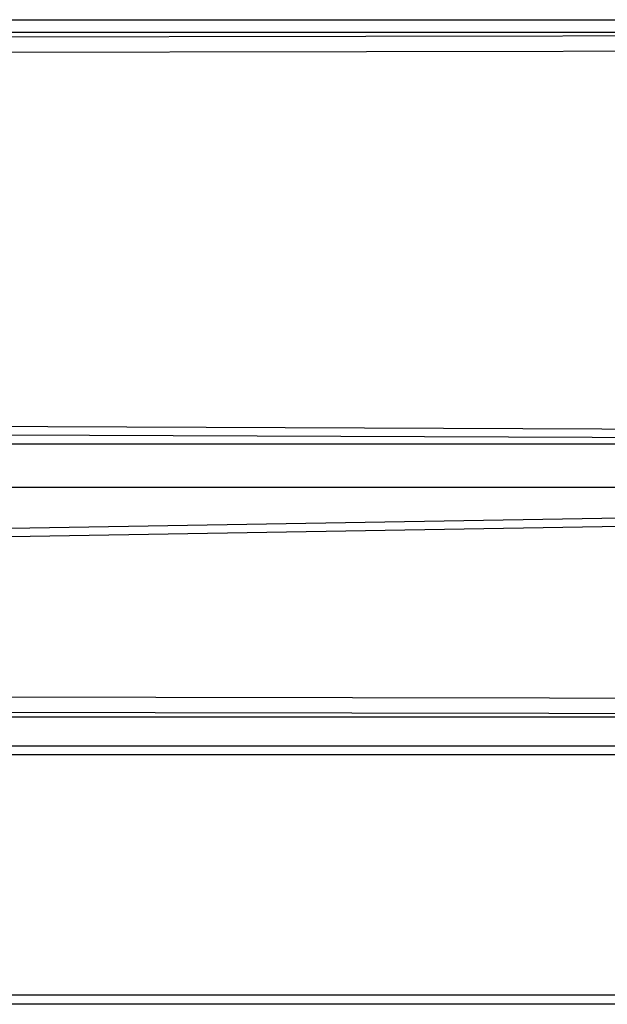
# Model space of a CAD drawing. Header units: millimetres. Extents: x 0 to 39025, y -31299 to 8400.
# Tile 204 of 256: x 14893 to 15024, y -11894 to -11674. Entities that reach past the tile are written whole.
import ezdxf

# ---------------------------------------------------------------- set-up
doc = ezdxf.new("R2010")
doc.units = ezdxf.units.MM

# ---------------------------------------------------------------- blocks, each defined once
blk = doc.blocks.new('Adapt 2 (spodaj)')
at = {"lineweight": 25}
for points in [[(40.6, 219.88), (40.6, 219.88), (945.6, 219.88), (945.6, 219.88)], [(40.6, 217.08), (40.6, 217.08), (945.6, 217.08), (945.6, 217.08)], [(609.27, 215.89), (609.27, 215.89), (872.87, 216.31), (872.87, 216.31)], [(873, 212.82), (873, 212.82), (609.43, 212.39), (609.43, 212.39)], [(872.93, 126.39), (872.93, 126.39), (554.99, 127.68), (554.99, 127.68)], [(555.08, 129.67), (555.08, 129.67), (873, 128.38), (873, 128.38)], [(881.21, 125.04), (881.21, 125.04), (500.48, 125.04), (500.48, 125.04)], [(881.15, 115.36), (881.15, 115.36), (500.59, 115.36), (500.59, 115.36)], [(586.67, 104.28), (586.67, 104.28), (872.93, 109.12), (872.93, 109.12)], [(873, 107.24), (873, 107.24), (586.76, 102.4), (586.76, 102.4)], [(650.23, 68.7), (650.23, 68.7), (869.89, 68.34), (869.89, 68.34)], [(870.49, 64.08), (870.49, 64.08), (47.45, 64.08), (47.45, 64.08)], [(869.73, 64.84), (869.73, 64.84), (650.07, 65.2), (650.07, 65.2)], [(957.49, 57.66), (957.49, 57.66), (54.51, 57.66), (54.51, 57.66)], [(957.49, 55.66), (957.49, 55.66), (54.51, 55.66), (54.51, 55.66)], [(957.49, 1.98), (957.49, 1.98), (6.52, 1.98), (6.52, 1.98)], [(957.49, -0.02), (957.49, -0.02), (6.52, -0.02), (6.52, -0.02)]]:
    blk.add_open_spline(points, degree=3, dxfattribs=at)

msp = doc.modelspace()

# ---------------------------------------------------------------- block references
at = {"color": 1}
msp.add_blockref('Adapt 2 (spodaj)', (14184.86, -11893.57), dxfattribs=at)

doc.saveas('drawing.dxf')
